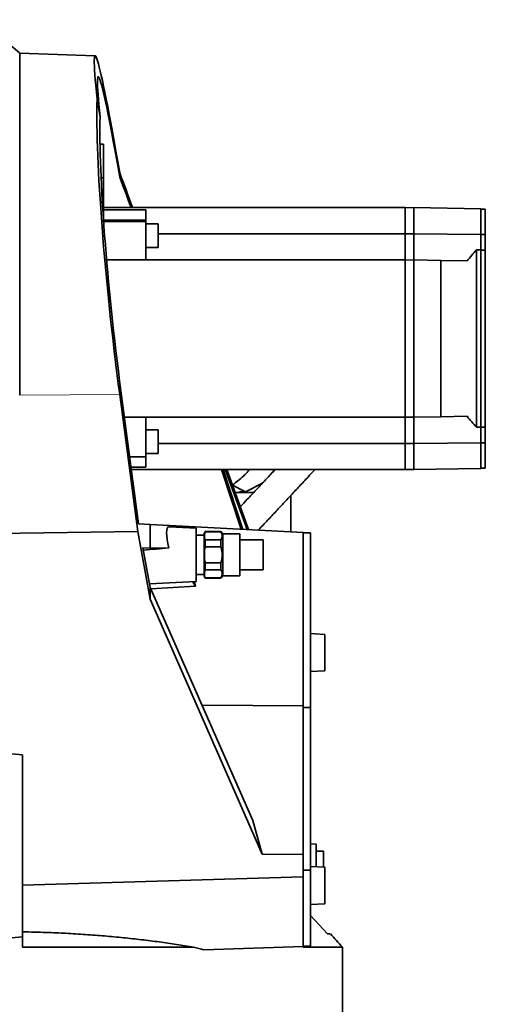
# Model space of a CAD drawing. Header units: millimetres. Extents: x 0 to 11920, y 0 to 8400.
# Tile 33 of 56: x 7919 to 8239, y 1949 to 2625. Entities that reach past the tile are written whole.
import ezdxf

# ---------------------------------------------------------------- set-up
doc = ezdxf.new("R2010")
doc.units = ezdxf.units.MM
doc.header["$LTSCALE"] = 20

msp = doc.modelspace()

# ---------------------------------------------------------------- linework, layer by layer
at = {"color": 7, "linetype": 'Continuous', "lineweight": 35}
for p, q in [((7971.1, 2599.98), (7919.32, 2601.79)), ((7919.32, 2366.75), (7919.32, 2601.79)), ((7972.4, 2570.08), (7974.44, 2557.99)), ((7976.8, 2539.2), (7974.41, 2539.2)), ((7976.8, 2516.2), (7976.8, 2539.2)), ((7976.8, 2516.2), (7975.15, 2516.2)), ((7976.8, 2502.7), (7976.8, 2516.2)), ((7987.96, 2516.53), (7987.96, 2519.47)), ((7976.8, 2489.2), (7976.8, 2502.7)), ((7976.8, 2495.7), (8183.8, 2495.7)), ((8183.8, 2477.7), (8183.8, 2495.7)), ((8183.8, 2495.6), (8189.8, 2495.7)), ((8189.8, 2495.7), (8189.8, 2477.7)), ((8235.8, 2494.9), (8189.8, 2495.7)), ((7976.7, 2489.2), (7976.8, 2489.2)), ((7976.8, 2494.1), (8005.8, 2494.1)), ((8005.8, 2494.1), (8005.8, 2487.15)), ((8235.8, 2494.9), (8235.8, 2477.3)), ((8235.8, 2494.7), (8238.8, 2494.7)), ((8238.8, 2477.2), (8238.8, 2494.7)), ((7976.84, 2487.15), (8005.8, 2487.15)), ((7976.91, 2486.14), (8005.8, 2486.14)), ((8005.8, 2487.15), (8005.8, 2486.14)), ((8005.8, 2486.14), (8005.8, 2459.7)), ((8014.3, 2484.55), (8005.8, 2484.55)), ((8014.3, 2468.28), (8014.3, 2484.55)), ((8014.3, 2477.7), (8183.8, 2477.7)), ((8183.8, 2459.7), (8183.8, 2477.7)), ((8183.8, 2477.65), (8189.8, 2477.7)), ((8235.8, 2477.3), (8189.8, 2477.7)), ((8189.8, 2477.7), (8189.8, 2459.7)), ((8235.8, 2477.3), (8235.8, 2466.58)), ((8235.8, 2477.2), (8238.8, 2477.2)), ((8238.8, 2466.5), (8238.8, 2477.2)), ((8005.8, 2468.28), (8014.3, 2468.28)), ((8232.8, 2344.81), (8232.8, 2466.6)), ((8232.8, 2466.6), (8235.8, 2466.58)), ((8235.8, 2344.83), (8235.8, 2466.58)), ((8235.8, 2466.5), (8238.8, 2466.5)), ((8238.8, 2344.91), (8238.8, 2466.5)), ((7978.97, 2459.7), (8183.8, 2459.7)), ((8183.8, 2459.6), (8189.8, 2459.7)), ((8183.8, 2351.7), (8183.8, 2459.7)), ((8189.8, 2459.7), (8189.8, 2351.7)), ((8208.38, 2459.38), (8189.8, 2459.7)), ((8208.38, 2352.03), (8208.38, 2459.38)), ((8208.38, 2459.38), (8226.37, 2459.06)), ((7987.92, 2367.22), (8000.32, 2273.29)), ((7988.76, 2369.86), (8000.75, 2278.46)), ((7991.14, 2351.7), (8183.8, 2351.7)), ((8005.8, 2351.7), (8005.8, 2324.58)), ((8183.8, 2351.81), (8189.8, 2351.7)), ((8183.8, 2333.7), (8183.8, 2351.7)), ((8208.38, 2352.03), (8189.8, 2351.7)), ((8189.8, 2351.7), (8189.8, 2333.7)), ((8226.37, 2352.34), (8208.38, 2352.03)), ((8014.3, 2343.13), (8005.8, 2343.13)), ((8014.3, 2329.87), (8014.3, 2343.13)), ((8235.8, 2344.83), (8232.8, 2344.81)), ((8235.8, 2344.91), (8238.8, 2344.91)), ((8235.8, 2344.83), (8235.8, 2334.11)), ((8238.8, 2334.2), (8238.8, 2344.91)), ((8014.3, 2333.7), (8183.8, 2333.7)), ((8183.8, 2333.76), (8189.8, 2333.7)), ((8183.8, 2315.7), (8183.8, 2333.7)), ((8235.8, 2334.11), (8189.8, 2333.7)), ((8189.8, 2333.7), (8189.8, 2315.7)), ((8235.8, 2334.2), (8238.8, 2334.2)), ((8235.8, 2334.11), (8235.8, 2316.51)), ((8238.8, 2316.7), (8238.8, 2334.2)), ((8005.8, 2326.86), (8014.3, 2326.86)), ((8014.3, 2326.86), (8014.3, 2329.87)), ((8005.8, 2324.58), (7994.7, 2324.58)), ((8005.8, 2324.58), (8005.8, 2317.31)), ((8005.8, 2317.31), (7995.65, 2317.31)), ((7995.87, 2315.7), (8183.8, 2315.7)), ((8057.78, 2315.7), (8071.31, 2274.77)), ((8072.4, 2274.71), (8058.88, 2315.7)), ((8060.25, 2315.7), (8075.33, 2274.56)), ((8061.37, 2315.7), (8076.37, 2274.5)), ((8183.8, 2315.81), (8189.8, 2315.7)), ((8235.8, 2316.51), (8189.8, 2315.7)), ((8235.8, 2316.7), (8238.8, 2316.7)), ((8074.19, 2300.4), (8085.95, 2306.5)), ((8065.24, 2305.06), (8074.19, 2300.4)), ((8079.96, 2300.1), (8067.05, 2300.1)), ((8074.19, 2300.4), (8070.19, 2300.39)), ((8105.45, 2272.98), (8105.45, 2298.08)), ((8000.32, 2273.29), (7884.8, 2271.57)), ((8000.32, 2273.29), (8008.8, 2226.71)), ((8008.8, 2278.04), (8000.75, 2278.46)), ((8008.8, 2278.04), (8008.8, 2261.7)), ((8031.07, 2276.88), (8008.8, 2278.04)), ((8040.3, 2275.41), (8021.55, 2276.4)), ((8031.07, 2276.88), (8031.28, 2275.89)), ((8113.8, 2272.54), (8031.07, 2276.88)), ((8040.3, 2275.41), (8040.3, 2238.99)), ((8046.61, 2273.2), (8045.8, 2271.8)), ((8057.3, 2273.2), (8046.61, 2273.2)), ((8046.61, 2273.2), (8046.61, 2272.98)), ((8046.61, 2272.98), (8057.3, 2272.98)), ((8058.77, 2271.74), (8057.3, 2273.2)), ((8057.3, 2272.98), (8057.3, 2273.2)), ((8113.8, 2272.54), (8113.8, 2153.44)), ((8118.8, 2272.23), (8113.8, 2272.23)), ((8118.8, 2152.4), (8118.8, 2272.23)), ((8045.8, 2270.7), (8040.3, 2270.7)), ((8045.8, 2271.8), (8045.8, 2242.6)), ((8046.61, 2267.41), (8046.61, 2262.77)), ((8057.3, 2267.41), (8046.61, 2267.41)), ((8057.3, 2262.77), (8057.3, 2267.41)), ((8070.3, 2271.74), (8058.77, 2271.74)), ((8058.77, 2271.74), (8058.77, 2257.2)), ((8070.3, 2271.74), (8070.3, 2242.67)), ((8086.3, 2267.51), (8070.3, 2267.51)), ((8086.3, 2267.51), (8086.3, 2246.9)), ((8008.8, 2261.7), (8003.76, 2262.08)), ((8003.76, 2262.08), (8008.8, 2234.83)), ((8008.8, 2261.7), (8021.59, 2261.93)), ((8046.61, 2262.77), (8057.3, 2262.77)), ((8058.77, 2257.2), (8058.77, 2242.67)), ((8046.61, 2251.64), (8046.61, 2247)), ((8057.3, 2251.64), (8046.61, 2251.64)), ((8046.61, 2247), (8057.3, 2247)), ((8057.3, 2247), (8057.3, 2251.64)), ((8070.3, 2246.9), (8086.3, 2246.9)), ((8008.34, 2237.32), (8040.3, 2238.99)), ((8037.93, 2238.87), (8039.91, 2235.66)), ((8039.21, 2238.94), (8039.91, 2235.66)), ((8040.3, 2243.7), (8045.8, 2243.7)), ((8045.8, 2242.6), (8046.61, 2241.2)), ((8046.61, 2241.43), (8046.61, 2241.2)), ((8057.3, 2241.43), (8046.61, 2241.43)), ((8046.61, 2241.2), (8057.3, 2241.2)), ((8057.3, 2241.2), (8058.77, 2242.67)), ((8057.3, 2241.2), (8057.3, 2241.43)), ((8058.77, 2242.67), (8070.3, 2242.67)), ((8008.8, 2234.83), (8008.8, 2226.71)), ((8008.8, 2234.83), (8079.31, 2074.82)), ((8009.22, 2233.89), (8039.91, 2235.66)), ((8008.8, 2226.71), (8085.71, 2051.64)), ((8128.8, 2202.6), (8118.8, 2203.21)), ((8128.8, 2190.1), (8128.8, 2202.6)), ((8128.8, 2177.6), (8128.8, 2190.1)), ((8118.8, 2176.99), (8128.8, 2177.6)), ((8113.8, 2153.44), (8044.44, 2153.95)), ((8113.8, 2153.44), (8113.8, 2051.34)), ((8118.8, 2152.4), (8113.8, 2152.4)), ((8118.8, 2040.74), (8118.8, 2152.4)), ((7921.3, 2119.79), (7878.8, 2123.73)), ((7921.3, 1994.82), (7921.3, 2119.79)), ((8079.31, 2074.82), (8085.71, 2051.64)), ((8122.8, 2058.45), (8118.8, 2058.73)), ((8122.8, 2042.97), (8122.8, 2058.45)), ((8085.71, 2051.64), (8113.8, 2051.34)), ((8113.8, 2051.34), (8113.8, 2050.95)), ((8113.8, 2040.74), (8113.8, 2050.95)), ((8127.8, 2053.6), (8122.8, 2053.6)), ((8127.8, 2042.66), (8127.8, 2053.6)), ((8128.8, 2042.6), (8118.8, 2043.21)), ((8128.8, 2030.1), (8128.8, 2042.6)), ((7921.3, 2030.39), (8113.8, 2036.04)), ((8118.8, 2040.74), (8113.8, 2040.74)), ((8113.8, 2036.76), (8113.8, 2040.74)), ((8113.8, 2036.76), (8113.8, 2036.04)), ((8113.8, 2036.04), (8113.8, 1988.31)), ((8118.8, 1988.46), (8118.8, 2040.74)), ((8128.8, 2017.6), (8128.8, 2030.1)), ((8118.8, 2016.99), (8128.8, 2017.6)), ((8130.61, 1996.91), (8118.8, 2009.41)), ((7878.8, 1991.1), (7921.3, 1994.82)), ((7921.3, 1987.74), (7921.3, 1994.82)), ((8045.73, 1985.93), (8113.8, 1988.31)), ((8118.8, 1988.46), (8113.8, 1988.46)), ((8113.8, 1987.74), (8113.8, 1988.31)), ((8038.59, 1987.74), (7921.3, 1987.74)), ((8140.8, 1987.74), (8113.8, 1987.74)), ((8140.8, 1943.29), (8140.8, 1987.74))]:
    msp.add_line(p, q, dxfattribs=at)
at = {"color": 8, "linetype": 'Continuous', "lineweight": 18}
msp.add_line((7987.92, 2367.22), (7919.32, 2366.75), dxfattribs=at)
at = {"color": 7, "linetype": 'Continuous', "lineweight": 35, "flags": 128}
msp.add_lwpolyline([(8093.02, 2313.91), (8093.68, 2315.42), (8093.79, 2315.7)], dxfattribs=at)
at = {"color": 7, "linetype": 'Continuous', "lineweight": 35}
for centre, radius, start, end in [((7626.75, 2259.88), 450, 49.44661, 51.54278), ((7694.75, 1586.45), 600, 41.97576, 43.15209)]:
    msp.add_arc(centre, radius, start, end, dxfattribs=at)
for centre, major_axis, ratio, start_param, end_param in [((8000.03, 2406.71), (-28.96, 193.26), 0.029996, 5.330853, 6.842356), ((8000.33, 2404.76), (-27.1, 180.85), 0.029996, 5.374114, 6.838599), ((8000.04, 2406.47), (-22.17, 193.26), 0.086536, 0.551378, 1.765362), ((8000.31, 2404.98), (-20.75, 180.84), 0.086536, 0.552324, 1.756353), ((8014.07, 2407.92), (-63.69, 192.74), 0.060792, 5.165094, 5.30941), ((8015.54, 2403.62), (-59.92, 181.35), 0.060792, 5.224795, 5.364222), ((8296.52, 2405.7), (88.14, 0), 0.999848, 2.378729, 2.491161), ((8296.52, 2405.7), (88.14, 0), 0.999848, 3.792024, 3.904456), ((8026.68, 2257.47), (-5.38, 18.89), 0.195178, 6.216442, 7.560621), ((7737.16, 2236.78), (389.73, 34.09), 0.001004, 0.75266, 0.816304), ((7878.8, 1906.23), (261.97, 11.22), 0.363392, 0.864458, 0.899319)]:
    msp.add_ellipse(centre, major_axis=major_axis, ratio=ratio, start_param=start_param, end_param=end_param, dxfattribs=at)
for points, knots in [([(8065.19, 2305.08), (8066.49, 2306.07), (8069.18, 2308.11), (8072.47, 2310.83), (8074.85, 2313.24), (8076.08, 2314.64), (8076.65, 2315.51), (8076.77, 2315.7)], [0, 0, 0, 0, 0.297, 0.613797, 0.79947, 0.95585, 1, 1, 1, 1]), ([(8094.55, 2315.7), (8094.08, 2315.2), (8091.68, 2312.63), (8087.3, 2307.94), (8081.42, 2301.66), (8075.88, 2295.75), (8072.27, 2291.91), (8070.65, 2290.19)], [0, 0, 0, 0, 0.060859, 0.311934, 0.559334, 0.802713, 1, 1, 1, 1]), ([(8083.02, 2274.15), (8084.41, 2275.62), (8087.78, 2279.21), (8093.08, 2284.85), (8098.95, 2291.12), (8104.82, 2297.4), (8110.68, 2303.67), (8116.37, 2309.77), (8120.1, 2313.78), (8121.88, 2315.7), (8121.89, 2315.7)], [0, 0, 0, 0, 0.101738, 0.247797, 0.396272, 0.546975, 0.699713, 0.854017, 0.999485, 1, 1, 1, 1]), ([(8046.61, 2272.98), (8046.39, 2272.27), (8045.92, 2270.83), (8046.07, 2268.95), (8046.47, 2267.82), (8046.61, 2267.41)], [0, 0, 0, 0, 0.38361, 0.776815, 1, 1, 1, 1]), ([(8057.3, 2267.41), (8057.59, 2267.87), (8058.16, 2268.81), (8058.39, 2270.25), (8058.12, 2271.66), (8057.58, 2272.53), (8057.3, 2272.98)], [0, 0, 0, 0, 0.254784, 0.517011, 0.755134, 1, 1, 1, 1]), ([(8046.61, 2262.77), (8046.53, 2262.33), (8046.19, 2260.52), (8045.92, 2257.24), (8046.18, 2253.94), (8046.53, 2252.09), (8046.61, 2251.64)], [0, 0, 0, 0, 0.120422, 0.494037, 0.877035, 1, 1, 1, 1]), ([(8057.3, 2251.64), (8057.47, 2252.15), (8057.87, 2253.39), (8058.26, 2255.43), (8058.36, 2257.82), (8058.07, 2260.3), (8057.56, 2261.94), (8057.3, 2262.77)], [0, 0, 0, 0, 0.142446, 0.343107, 0.547926, 0.771256, 1, 1, 1, 1]), ([(8046.61, 2247), (8046.39, 2246.29), (8045.92, 2244.85), (8046.07, 2242.97), (8046.47, 2241.84), (8046.61, 2241.43)], [0, 0, 0, 0, 0.38361, 0.776815, 1, 1, 1, 1]), ([(8057.3, 2241.43), (8057.59, 2241.89), (8058.16, 2242.83), (8058.39, 2244.26), (8058.12, 2245.68), (8057.58, 2246.55), (8057.3, 2247)], [0, 0, 0, 0, 0.254784, 0.517011, 0.755134, 1, 1, 1, 1]), ([(8038.59, 1987.74), (8034.74, 1988.38), (8027.03, 1989.66), (8015.11, 1991.37), (8002.92, 1992.92), (7990.39, 1994.29), (7977.56, 1995.48), (7964.42, 1996.49), (7951.06, 1997.29), (7936.7, 1997.95), (7926.72, 1998.18), (7921.3, 1998.31)], [0, 0, 0, 0, 0.106663, 0.213326, 0.320724, 0.428122, 0.537864, 0.647605, 0.758168, 0.868731, 1, 1, 1, 1]), ([(8132.47, 1996.81), (8132.4, 1996.81), (8132.25, 1996.82), (8131.16, 1996.88), (8130.61, 1996.91)], [0, 0, 0, 0, 0.495057, 1, 1, 1, 1])]:
    msp.add_open_spline(points, degree=3, knots=knots, dxfattribs=at)

doc.saveas('drawing.dxf')
